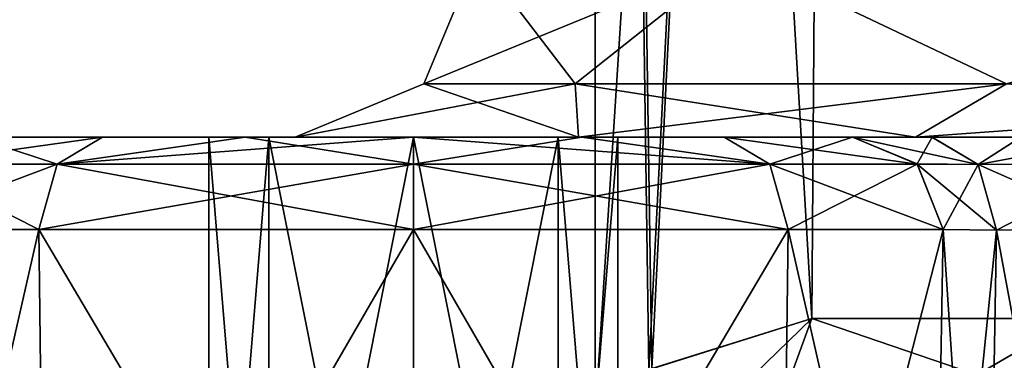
# Model space of a CAD drawing. Header units: millimetres. Extents: x -52 to 107, y -6 to 112.
# Tile 40 of 256: x -29.33 to -18.5, y 62.29 to 66.04. Entities that reach past the tile are written whole.
import ezdxf

# ---------------------------------------------------------------- set-up
doc = ezdxf.new("R2010")
doc.units = ezdxf.units.MM
doc.header["$LTSCALE"] = 65.185185
for name, color, linetype in [('1096', 7, 'CONTINUOUS'), ('1097', 7, 'CONTINUOUS'), ('1107', 7, 'CONTINUOUS'), ('1108', 7, 'CONTINUOUS'), ('1109', 7, 'CONTINUOUS'), ('1430', 7, 'CONTINUOUS'), ('1431', 7, 'CONTINUOUS'), ('1442', 7, 'CONTINUOUS'), ('1443', 7, 'CONTINUOUS'), ('1455', 7, 'CONTINUOUS'), ('1456', 7, 'CONTINUOUS'), ('1471', 7, 'CONTINUOUS'), ('1472', 7, 'CONTINUOUS'), ('1474', 7, 'CONTINUOUS'), ('1475', 7, 'CONTINUOUS'), ('1517', 7, 'CONTINUOUS'), ('1519', 7, 'CONTINUOUS'), ('1580', 7, 'CONTINUOUS'), ('1581', 7, 'CONTINUOUS'), ('1582', 7, 'CONTINUOUS'), ('1592', 7, 'CONTINUOUS'), ('1593', 7, 'CONTINUOUS'), ('1594', 7, 'CONTINUOUS'), ('442', 7, 'CONTINUOUS'), ('444', 7, 'CONTINUOUS'), ('467', 7, 'CONTINUOUS'), ('473', 7, 'CONTINUOUS'), ('474', 7, 'CONTINUOUS')]:
    doc.layers.add(name, color=color, linetype=linetype)

msp = doc.modelspace()

# ---------------------------------------------------------------- linework, layer by layer
at = {"layer": '1096', "color": 7, "linetype": 'CONTINUOUS', "true_color": 0xe0f2ff}
for points in [[(-27.25, 64.751, -59), (-26.591, 64.751, -57.409), (-27.25, 56.751, -59), (-27.25, 64.751, -59)], [(-26.591, 64.751, -57.409), (-26.591, 56.751, -57.409), (-27.25, 56.751, -59), (-26.591, 64.751, -57.409)], [(-26.591, 64.751, -57.409), (-25, 64.751, -56.75), (-26.591, 56.751, -57.409), (-26.591, 64.751, -57.409)], [(-25, 64.751, -56.75), (-25, 56.751, -56.75), (-26.591, 56.751, -57.409), (-25, 64.751, -56.75)], [(-25, 64.751, -56.75), (-23.409, 64.751, -57.409), (-25, 56.751, -56.75), (-25, 64.751, -56.75)], [(-23.409, 64.751, -57.409), (-23.409, 56.751, -57.409), (-25, 56.751, -56.75), (-23.409, 64.751, -57.409)], [(-23.409, 64.751, -57.409), (-22.75, 64.751, -59), (-23.409, 56.751, -57.409), (-23.409, 64.751, -57.409)], [(-22.75, 64.751, -59), (-22.75, 56.751, -59), (-23.409, 56.751, -57.409), (-22.75, 64.751, -59)]]:
    msp.add_3dface(points, dxfattribs=at)
at = {"layer": '1097', "color": 7, "linetype": 'CONTINUOUS', "true_color": 0xe0f2ff}
for points in [[(-26.591, 64.751, -60.591), (-27.25, 64.751, -59), (-26.591, 56.751, -60.591), (-26.591, 64.751, -60.591)], [(-27.25, 64.751, -59), (-27.25, 56.751, -59), (-26.591, 56.751, -60.591), (-27.25, 64.751, -59)], [(-25, 64.751, -61.25), (-26.591, 64.751, -60.591), (-25, 56.751, -61.25), (-25, 64.751, -61.25)], [(-26.591, 64.751, -60.591), (-26.591, 56.751, -60.591), (-25, 56.751, -61.25), (-26.591, 64.751, -60.591)], [(-23.409, 64.751, -60.591), (-25, 64.751, -61.25), (-23.409, 56.751, -60.591), (-23.409, 64.751, -60.591)], [(-25, 64.751, -61.25), (-25, 56.751, -61.25), (-23.409, 56.751, -60.591), (-25, 64.751, -61.25)], [(-22.75, 64.751, -59), (-23.409, 64.751, -60.591), (-22.75, 56.751, -59), (-22.75, 64.751, -59)], [(-22.75, 56.751, -59), (-23.409, 64.751, -60.591), (-23.409, 56.751, -60.591), (-22.75, 56.751, -59)]]:
    msp.add_3dface(points, dxfattribs=at)
at = {"layer": '1107', "color": 7, "linetype": 'CONTINUOUS', "true_color": 0xe0f2ff}
for points in [[(-24.3, 66.751, 24), (-24.886, 65.337, 24), (-23.22, 65.337, 32.375), (-24.3, 66.751, 24)], [(-21.446, 66.751, 34.65), (-24.3, 66.751, 24), (-23.22, 65.337, 32.375), (-21.446, 66.751, 34.65)], [(-21.446, 66.751, 34.65), (-23.22, 65.337, 32.375), (-18.476, 65.337, 39.476), (-21.446, 66.751, 34.65)], [(-13.65, 66.751, 42.446), (-21.446, 66.751, 34.65), (-18.476, 65.337, 39.476), (-13.65, 66.751, 42.446)], [(-26.3, 64.751, 24), (-23.183, 64.751, 35.643), (-24.886, 65.337, 24), (-26.3, 64.751, 24)], [(-24.886, 65.337, 24), (-23.183, 64.751, 35.643), (-23.22, 65.337, 32.375), (-24.886, 65.337, 24)], [(-23.183, 64.751, 35.643), (-19.476, 64.751, 40.476), (-23.22, 65.337, 32.375), (-23.183, 64.751, 35.643)], [(-23.22, 65.337, 32.375), (-19.476, 64.751, 40.476), (-18.476, 65.337, 39.476), (-23.22, 65.337, 32.375)], [(-19.476, 64.751, 40.476), (-14.643, 64.751, 44.182), (-18.476, 65.337, 39.476), (-19.476, 64.751, 40.476)]]:
    msp.add_3dface(points, dxfattribs=at)
at = {"layer": '1108', "color": 7, "linetype": 'CONTINUOUS', "true_color": 0xe0f2ff}
for points in [[(-24.3, 66.751, 24), (-24.3, 66.751, -24), (-24.886, 65.337, -24), (-24.3, 66.751, 24)], [(-24.886, 65.337, 24), (-24.3, 66.751, 24), (-24.886, 65.337, -24), (-24.886, 65.337, 24)], [(-26.3, 64.751, -24), (-26.3, 64.751, 24), (-24.886, 65.337, 24), (-26.3, 64.751, -24)], [(-26.3, 64.751, -24), (-24.886, 65.337, 24), (-24.886, 65.337, -24), (-26.3, 64.751, -24)]]:
    msp.add_3dface(points, dxfattribs=at)
at = {"layer": '1109', "color": 7, "linetype": 'CONTINUOUS', "true_color": 0xe0f2ff}
for points in [[(-24.3, 66.751, -24), (-21.446, 66.751, -34.65), (-24.886, 65.337, -24), (-24.3, 66.751, -24)], [(-24.886, 65.337, -24), (-21.446, 66.751, -34.65), (-23.22, 65.337, -32.375), (-24.886, 65.337, -24)], [(-21.446, 66.751, -34.65), (-18.476, 65.337, -39.475), (-23.22, 65.337, -32.375), (-21.446, 66.751, -34.65)], [(-21.446, 66.751, -34.65), (-13.65, 66.751, -42.446), (-18.476, 65.337, -39.475), (-21.446, 66.751, -34.65)], [(-23.183, 64.751, -35.643), (-26.3, 64.751, -24), (-23.22, 65.337, -32.375), (-23.183, 64.751, -35.643)], [(-26.3, 64.751, -24), (-24.886, 65.337, -24), (-23.22, 65.337, -32.375), (-26.3, 64.751, -24)], [(-18.476, 65.337, -39.475), (-23.183, 64.751, -35.643), (-23.22, 65.337, -32.375), (-18.476, 65.337, -39.475)], [(-19.476, 64.751, -40.475), (-23.183, 64.751, -35.643), (-18.476, 65.337, -39.475), (-19.476, 64.751, -40.475)], [(-14.643, 64.751, -44.182), (-19.476, 64.751, -40.475), (-11.375, 65.337, -44.22), (-14.643, 64.751, -44.182)], [(-11.375, 65.337, -44.22), (-19.476, 64.751, -40.475), (-18.476, 65.337, -39.475), (-11.375, 65.337, -44.22)]]:
    msp.add_3dface(points, dxfattribs=at)
at = {"layer": '1430', "color": 7, "linetype": 'CONTINUOUS', "true_color": 0xe0f2ff}
for points in [[(-19.293, 56.751, -52.707), (-19.293, 56.751, -59), (-19.171, 63.734, -59), (-19.293, 56.751, -52.707)], [(-19.171, 63.734, -52.828), (-19.293, 56.751, -52.707), (-19.171, 63.734, -59), (-19.171, 63.734, -52.828)]]:
    msp.add_3dface(points, dxfattribs=at)
at = {"layer": '1431', "color": 7, "linetype": 'CONTINUOUS', "true_color": 0xe0f2ff}
for points in [[(-30.707, 56.751, -59), (-30.829, 63.734, -59), (-29.122, 63.734, -63.121), (-30.707, 56.751, -59)], [(-29.036, 56.751, -63.035), (-30.707, 56.751, -59), (-29.122, 63.734, -63.121), (-29.036, 56.751, -63.035)], [(-25, 63.734, -64.829), (-29.036, 56.751, -63.035), (-29.122, 63.734, -63.121), (-25, 63.734, -64.829)], [(-25, 56.751, -64.707), (-29.036, 56.751, -63.035), (-25, 63.734, -64.829), (-25, 56.751, -64.707)], [(-20.964, 56.751, -63.035), (-25, 56.751, -64.707), (-20.879, 63.734, -63.121), (-20.964, 56.751, -63.035)], [(-20.879, 63.734, -63.121), (-25, 56.751, -64.707), (-25, 63.734, -64.829), (-20.879, 63.734, -63.121)], [(-19.293, 56.751, -59), (-20.964, 56.751, -63.035), (-19.171, 63.734, -59), (-19.293, 56.751, -59)], [(-19.171, 63.734, -59), (-20.964, 56.751, -63.035), (-20.879, 63.734, -63.121), (-19.171, 63.734, -59)]]:
    msp.add_3dface(points, dxfattribs=at)
at = {"layer": '1442', "color": 7, "linetype": 'CONTINUOUS', "true_color": 0xe0f2ff}
for points in [[(-26.591, 64.751, 57.409), (-27.25, 64.751, 59), (-26.591, 56.751, 57.409), (-26.591, 64.751, 57.409)], [(-27.25, 64.751, 59), (-27.25, 56.751, 59), (-26.591, 56.751, 57.409), (-27.25, 64.751, 59)], [(-25, 64.751, 56.75), (-26.591, 64.751, 57.409), (-25, 56.751, 56.75), (-25, 64.751, 56.75)], [(-26.591, 64.751, 57.409), (-26.591, 56.751, 57.409), (-25, 56.751, 56.75), (-26.591, 64.751, 57.409)], [(-23.409, 64.751, 57.409), (-25, 64.751, 56.75), (-23.409, 56.751, 57.409), (-23.409, 64.751, 57.409)], [(-25, 64.751, 56.75), (-25, 56.751, 56.75), (-23.409, 56.751, 57.409), (-25, 64.751, 56.75)], [(-22.75, 64.751, 59), (-23.409, 64.751, 57.409), (-22.75, 56.751, 59), (-22.75, 64.751, 59)], [(-22.75, 56.751, 59), (-23.409, 64.751, 57.409), (-23.409, 56.751, 57.409), (-22.75, 56.751, 59)]]:
    msp.add_3dface(points, dxfattribs=at)
at = {"layer": '1443', "color": 7, "linetype": 'CONTINUOUS', "true_color": 0xe0f2ff}
for points in [[(-27.25, 64.751, 59), (-26.591, 64.751, 60.591), (-27.25, 56.751, 59), (-27.25, 64.751, 59)], [(-26.591, 64.751, 60.591), (-26.591, 56.751, 60.591), (-27.25, 56.751, 59), (-26.591, 64.751, 60.591)], [(-26.591, 64.751, 60.591), (-25, 64.751, 61.25), (-26.591, 56.751, 60.591), (-26.591, 64.751, 60.591)], [(-25, 64.751, 61.25), (-25, 56.751, 61.25), (-26.591, 56.751, 60.591), (-25, 64.751, 61.25)], [(-25, 64.751, 61.25), (-23.409, 64.751, 60.591), (-25, 56.751, 61.25), (-25, 64.751, 61.25)], [(-23.409, 64.751, 60.591), (-23.409, 56.751, 60.591), (-25, 56.751, 61.25), (-23.409, 64.751, 60.591)], [(-23.409, 64.751, 60.591), (-22.75, 64.751, 59), (-23.409, 56.751, 60.591), (-23.409, 64.751, 60.591)], [(-22.75, 64.751, 59), (-22.75, 56.751, 59), (-23.409, 56.751, 60.591), (-22.75, 64.751, 59)]]:
    msp.add_3dface(points, dxfattribs=at)
at = {"layer": '1455', "color": 7, "linetype": 'CONTINUOUS', "true_color": 0xe0f2ff}
for points in [[(-19.293, 56.751, 59), (-19.293, 56.751, 52.707), (-19.171, 63.733, 52.829), (-19.293, 56.751, 59)], [(-19.171, 63.733, 59), (-19.293, 56.751, 59), (-19.171, 63.733, 52.829), (-19.171, 63.733, 59)]]:
    msp.add_3dface(points, dxfattribs=at)
at = {"layer": '1456', "color": 7, "linetype": 'CONTINUOUS', "true_color": 0xe0f2ff}
for points in [[(-30.829, 63.733, 59), (-30.707, 56.751, 59), (-29.036, 56.751, 63.035), (-30.829, 63.733, 59)], [(-30.829, 63.733, 59), (-29.036, 56.751, 63.035), (-29.122, 63.733, 63.122), (-30.829, 63.733, 59)], [(-29.036, 56.751, 63.035), (-25, 56.751, 64.707), (-29.122, 63.733, 63.122), (-29.036, 56.751, 63.035)], [(-29.122, 63.733, 63.122), (-25, 56.751, 64.707), (-25, 63.733, 64.829), (-29.122, 63.733, 63.122)], [(-25, 56.751, 64.707), (-20.964, 56.751, 63.035), (-25, 63.733, 64.829), (-25, 56.751, 64.707)], [(-25, 63.733, 64.829), (-20.964, 56.751, 63.035), (-20.879, 63.733, 63.122), (-25, 63.733, 64.829)], [(-20.964, 56.751, 63.035), (-19.293, 56.751, 59), (-20.879, 63.733, 63.122), (-20.964, 56.751, 63.035)], [(-19.293, 56.751, 59), (-19.171, 63.733, 59), (-20.879, 63.733, 63.122), (-19.293, 56.751, 59)]]:
    msp.add_3dface(points, dxfattribs=at)
at = {"layer": '1471', "color": 7, "linetype": 'CONTINUOUS', "true_color": 0xe0f2ff}
for points in [[(-13.935, 62.751, -40.746), (-17.732, 62.751, -37.527), (-21.39, 60.63, -33.886), (-13.935, 62.751, -40.746)], [(-13.935, 62.751, -40.746), (-21.39, 60.63, -33.886), (-14.415, 60.63, -41.482), (-13.935, 62.751, -40.746)], [(-17.732, 62.751, -37.527), (-20.616, 62.751, -33.47), (-21.39, 60.63, -33.886), (-17.732, 62.751, -37.527)]]:
    msp.add_3dface(points, dxfattribs=at)
at = {"layer": '1472', "color": 7, "linetype": 'CONTINUOUS', "true_color": 0xe0f2ff}
for points in [[(-20.616, 62.751, -33.47), (-22.378, 62.2, -28.951), (-22.759, 60.669, -29.151), (-20.616, 62.751, -33.47)], [(-21.39, 60.63, -33.886), (-20.616, 62.751, -33.47), (-22.759, 60.669, -29.151), (-21.39, 60.63, -33.886)]]:
    msp.add_3dface(points, dxfattribs=at)
at = {"layer": '1474', "color": 7, "linetype": 'CONTINUOUS', "true_color": 0xe0f2ff}
msp.add_3dface([(-22.379, 62.199, 28.946), (-20.616, 62.751, 33.471), (-21.39, 60.63, 33.887), (-22.379, 62.199, 28.946)], dxfattribs=at)
at = {"layer": '1475', "color": 7, "linetype": 'CONTINUOUS', "true_color": 0xe0f2ff}
for points in [[(-21.39, 60.63, 33.887), (-20.616, 62.751, 33.471), (-14.415, 60.63, 41.482), (-21.39, 60.63, 33.887)], [(-20.616, 62.751, 33.471), (-17.732, 62.751, 37.527), (-14.415, 60.63, 41.482), (-20.616, 62.751, 33.471)]]:
    msp.add_3dface(points, dxfattribs=at)
at = {"layer": '1517', "color": 7, "linetype": 'CONTINUOUS', "true_color": 0xe0f2ff}
for points in [[(-19.293, 56.751, 52.707), (-18.707, 56.751, 51.293), (-19.171, 63.733, 52.829), (-19.293, 56.751, 52.707)], [(-19.171, 63.733, 52.829), (-18.707, 56.751, 51.293), (-18.587, 63.726, 51.415), (-19.171, 63.733, 52.829)], [(-18.707, 56.751, 51.293), (-17.293, 56.751, 50.707), (-18.587, 63.726, 51.415), (-18.707, 56.751, 51.293)], [(-17.293, 56.751, 50.707), (-17.172, 63.733, 50.829), (-18.587, 63.726, 51.415), (-17.293, 56.751, 50.707)]]:
    msp.add_3dface(points, dxfattribs=at)
at = {"layer": '1519', "color": 7, "linetype": 'CONTINUOUS', "true_color": 0xe0f2ff}
for points in [[(-19.293, 56.751, -52.707), (-19.171, 63.734, -52.828), (-18.586, 63.726, -51.415), (-19.293, 56.751, -52.707)], [(-18.707, 56.751, -51.293), (-19.293, 56.751, -52.707), (-18.586, 63.726, -51.415), (-18.707, 56.751, -51.293)], [(-17.172, 63.734, -50.829), (-17.293, 56.751, -50.707), (-18.707, 56.751, -51.293), (-17.172, 63.734, -50.829)], [(-17.172, 63.734, -50.829), (-18.707, 56.751, -51.293), (-18.586, 63.726, -51.415), (-17.172, 63.734, -50.829)]]:
    msp.add_3dface(points, dxfattribs=at)
at = {"layer": '1580', "color": 7, "linetype": 'CONTINUOUS', "true_color": 0xe0f2ff}
for points in [[(-19.296, 64.751, 50.711), (-20.171, 64.751, 52.829), (-18.786, 64.449, 51.213), (-19.296, 64.751, 50.711)], [(-18.786, 64.449, 51.213), (-20.171, 64.751, 52.829), (-19.46, 64.454, 52.829), (-18.786, 64.449, 51.213)], [(-18.319, 64.751, 50.057), (-19.296, 64.751, 50.711), (-18.786, 64.449, 51.213), (-18.319, 64.751, 50.057)], [(-17.172, 64.454, 50.54), (-18.319, 64.751, 50.057), (-18.786, 64.449, 51.213), (-17.172, 64.454, 50.54)], [(-19.171, 63.733, 52.829), (-18.587, 63.726, 51.415), (-19.46, 64.454, 52.829), (-19.171, 63.733, 52.829)], [(-18.587, 63.726, 51.415), (-18.786, 64.449, 51.213), (-19.46, 64.454, 52.829), (-18.587, 63.726, 51.415)], [(-17.172, 63.733, 50.829), (-17.172, 64.454, 50.54), (-18.786, 64.449, 51.213), (-17.172, 63.733, 50.829)], [(-18.587, 63.726, 51.415), (-17.172, 63.733, 50.829), (-18.786, 64.449, 51.213), (-18.587, 63.726, 51.415)]]:
    msp.add_3dface(points, dxfattribs=at)
at = {"layer": '1581', "color": 7, "linetype": 'CONTINUOUS', "true_color": 0xe0f2ff}
for points in [[(-20.171, 64.751, 52.829), (-20.171, 64.751, 59), (-19.458, 64.452, 59), (-20.171, 64.751, 52.829)], [(-19.46, 64.454, 52.829), (-20.171, 64.751, 52.829), (-19.458, 64.452, 59), (-19.46, 64.454, 52.829)], [(-19.171, 63.733, 59), (-19.171, 63.733, 52.829), (-19.46, 64.454, 52.829), (-19.171, 63.733, 59)], [(-19.171, 63.733, 59), (-19.46, 64.454, 52.829), (-19.458, 64.452, 59), (-19.171, 63.733, 59)]]:
    msp.add_3dface(points, dxfattribs=at)
at = {"layer": '1582', "color": 7, "linetype": 'CONTINUOUS', "true_color": 0xe0f2ff}
for points in [[(-28.919, 64.452, 62.919), (-29.829, 64.751, 59), (-30.542, 64.452, 59), (-28.919, 64.452, 62.919)], [(-28.42, 64.751, 62.409), (-29.829, 64.751, 59), (-28.919, 64.452, 62.919), (-28.42, 64.751, 62.409)], [(-26.852, 64.751, 63.46), (-28.42, 64.751, 62.409), (-28.919, 64.452, 62.919), (-26.852, 64.751, 63.46)], [(-25, 64.452, 64.542), (-26.852, 64.751, 63.46), (-28.919, 64.452, 62.919), (-25, 64.452, 64.542)], [(-25, 64.751, 63.829), (-26.852, 64.751, 63.46), (-25, 64.452, 64.542), (-25, 64.751, 63.829)], [(-23.149, 64.751, 63.46), (-25, 64.751, 63.829), (-21.081, 64.452, 62.919), (-23.149, 64.751, 63.46)], [(-21.081, 64.452, 62.919), (-25, 64.751, 63.829), (-25, 64.452, 64.542), (-21.081, 64.452, 62.919)], [(-21.58, 64.751, 62.409), (-23.149, 64.751, 63.46), (-21.081, 64.452, 62.919), (-21.58, 64.751, 62.409)], [(-20.171, 64.751, 59), (-21.58, 64.751, 62.409), (-19.458, 64.452, 59), (-20.171, 64.751, 59)], [(-19.458, 64.452, 59), (-21.58, 64.751, 62.409), (-21.081, 64.452, 62.919), (-19.458, 64.452, 59)], [(-30.829, 63.733, 59), (-29.122, 63.733, 63.122), (-30.542, 64.452, 59), (-30.829, 63.733, 59)], [(-29.122, 63.733, 63.122), (-28.919, 64.452, 62.919), (-30.542, 64.452, 59), (-29.122, 63.733, 63.122)], [(-29.122, 63.733, 63.122), (-25, 63.733, 64.829), (-28.919, 64.452, 62.919), (-29.122, 63.733, 63.122)], [(-25, 63.733, 64.829), (-25, 64.452, 64.542), (-28.919, 64.452, 62.919), (-25, 63.733, 64.829)], [(-25, 63.733, 64.829), (-20.879, 63.733, 63.122), (-25, 64.452, 64.542), (-25, 63.733, 64.829)], [(-20.879, 63.733, 63.122), (-21.081, 64.452, 62.919), (-25, 64.452, 64.542), (-20.879, 63.733, 63.122)], [(-20.879, 63.733, 63.122), (-19.171, 63.733, 59), (-21.081, 64.452, 62.919), (-20.879, 63.733, 63.122)], [(-19.171, 63.733, 59), (-19.458, 64.452, 59), (-21.081, 64.452, 62.919), (-19.171, 63.733, 59)]]:
    msp.add_3dface(points, dxfattribs=at)
at = {"layer": '1592', "color": 7, "linetype": 'CONTINUOUS', "true_color": 0xe0f2ff}
for points in [[(-29.829, 64.751, -59), (-28.42, 64.751, -62.409), (-30.542, 64.452, -59), (-29.829, 64.751, -59)], [(-30.542, 64.452, -59), (-28.42, 64.751, -62.409), (-28.919, 64.452, -62.919), (-30.542, 64.452, -59)], [(-28.42, 64.751, -62.409), (-26.852, 64.751, -63.46), (-28.919, 64.452, -62.919), (-28.42, 64.751, -62.409)], [(-26.852, 64.751, -63.46), (-25, 64.751, -63.829), (-28.919, 64.452, -62.919), (-26.852, 64.751, -63.46)], [(-28.919, 64.452, -62.919), (-25, 64.751, -63.829), (-25, 64.452, -64.542), (-28.919, 64.452, -62.919)], [(-25, 64.751, -63.829), (-23.149, 64.751, -63.46), (-25, 64.452, -64.542), (-25, 64.751, -63.829)], [(-25, 64.452, -64.542), (-23.149, 64.751, -63.46), (-21.081, 64.452, -62.919), (-25, 64.452, -64.542)], [(-23.149, 64.751, -63.46), (-21.58, 64.751, -62.409), (-21.081, 64.452, -62.919), (-23.149, 64.751, -63.46)], [(-21.58, 64.751, -62.409), (-20.171, 64.751, -59), (-21.081, 64.452, -62.919), (-21.58, 64.751, -62.409)], [(-21.081, 64.452, -62.919), (-20.171, 64.751, -59), (-19.458, 64.452, -59), (-21.081, 64.452, -62.919)], [(-29.122, 63.734, -63.121), (-30.829, 63.734, -59), (-28.919, 64.452, -62.919), (-29.122, 63.734, -63.121)], [(-30.829, 63.734, -59), (-30.542, 64.452, -59), (-28.919, 64.452, -62.919), (-30.829, 63.734, -59)], [(-25, 63.734, -64.829), (-29.122, 63.734, -63.121), (-25, 64.452, -64.542), (-25, 63.734, -64.829)], [(-29.122, 63.734, -63.121), (-28.919, 64.452, -62.919), (-25, 64.452, -64.542), (-29.122, 63.734, -63.121)], [(-20.879, 63.734, -63.121), (-25, 63.734, -64.829), (-21.081, 64.452, -62.919), (-20.879, 63.734, -63.121)], [(-25, 63.734, -64.829), (-25, 64.452, -64.542), (-21.081, 64.452, -62.919), (-25, 63.734, -64.829)], [(-20.879, 63.734, -63.121), (-21.081, 64.452, -62.919), (-19.458, 64.452, -59), (-20.879, 63.734, -63.121)], [(-19.171, 63.734, -59), (-20.879, 63.734, -63.121), (-19.458, 64.452, -59), (-19.171, 63.734, -59)]]:
    msp.add_3dface(points, dxfattribs=at)
at = {"layer": '1593', "color": 7, "linetype": 'CONTINUOUS', "true_color": 0xe0f2ff}
for points in [[(-20.171, 64.751, -59), (-20.171, 64.751, -52.828), (-19.46, 64.455, -52.828), (-20.171, 64.751, -59)], [(-19.458, 64.452, -59), (-20.171, 64.751, -59), (-19.46, 64.455, -52.828), (-19.458, 64.452, -59)], [(-19.171, 63.734, -52.828), (-19.458, 64.452, -59), (-19.46, 64.455, -52.828), (-19.171, 63.734, -52.828)], [(-19.171, 63.734, -52.828), (-19.171, 63.734, -59), (-19.458, 64.452, -59), (-19.171, 63.734, -52.828)]]:
    msp.add_3dface(points, dxfattribs=at)
at = {"layer": '1594', "color": 7, "linetype": 'CONTINUOUS', "true_color": 0xe0f2ff}
for points in [[(-20.171, 64.751, -52.828), (-19.294, 64.751, -50.709), (-19.46, 64.455, -52.828), (-20.171, 64.751, -52.828)], [(-19.46, 64.455, -52.828), (-19.294, 64.751, -50.709), (-18.786, 64.449, -51.213), (-19.46, 64.455, -52.828)], [(-19.294, 64.751, -50.709), (-17.172, 64.751, -49.829), (-18.786, 64.449, -51.213), (-19.294, 64.751, -50.709)], [(-18.786, 64.449, -51.213), (-17.172, 64.751, -49.829), (-17.172, 64.455, -50.54), (-18.786, 64.449, -51.213)], [(-19.171, 63.734, -52.828), (-19.46, 64.455, -52.828), (-18.786, 64.449, -51.213), (-19.171, 63.734, -52.828)], [(-18.586, 63.726, -51.415), (-19.171, 63.734, -52.828), (-18.786, 64.449, -51.213), (-18.586, 63.726, -51.415)], [(-18.586, 63.726, -51.415), (-18.786, 64.449, -51.213), (-17.172, 64.455, -50.54), (-18.586, 63.726, -51.415)], [(-17.172, 63.734, -50.829), (-18.586, 63.726, -51.415), (-17.172, 64.455, -50.54), (-17.172, 63.734, -50.829)]]:
    msp.add_3dface(points, dxfattribs=at)
at = {"layer": '442', "color": 7, "linetype": 'CONTINUOUS', "true_color": 0xe0f2ff}
for points in [[(-26.3, 64.751, -24), (-32.829, 64.751, -22.982), (-41, 64.751, -21.25), (-26.3, 64.751, -24)], [(-26.3, 64.751, -24), (-39.409, 64.751, 1.591), (-41, 64.751, 16.75), (-26.3, 64.751, -24)], [(-39.409, 64.751, -1.591), (-26.3, 64.751, -24), (-41, 64.751, -2.25), (-39.409, 64.751, -1.591)], [(-41, 64.751, -2.25), (-26.3, 64.751, -24), (-39.409, 64.751, -17.409), (-41, 64.751, -2.25)], [(-39.409, 64.751, 17.409), (-26.3, 64.751, -24), (-41, 64.751, 16.75), (-39.409, 64.751, 17.409)], [(-39.409, 64.751, -20.591), (-26.3, 64.751, -24), (-41, 64.751, -21.25), (-39.409, 64.751, -20.591)], [(-39.409, 64.751, 1.591), (-26.3, 64.751, -24), (-38.75, 64.751, 0), (-39.409, 64.751, 1.591)], [(-38.75, 64.751, 0), (-26.3, 64.751, -24), (-39.409, 64.751, -1.591), (-38.75, 64.751, 0)], [(-38.75, 64.751, 19), (-26.3, 64.751, -24), (-39.409, 64.751, 17.409), (-38.75, 64.751, 19)], [(-39.409, 64.751, -17.409), (-26.3, 64.751, -24), (-38.75, 64.751, -19), (-39.409, 64.751, -17.409)], [(-38.75, 64.751, -19), (-26.3, 64.751, -24), (-39.409, 64.751, -20.591), (-38.75, 64.751, -19)], [(-32.829, 64.751, 22.982), (-26.3, 64.751, -24), (-38.75, 64.751, 19), (-32.829, 64.751, 22.982)], [(-32.829, 64.751, 22.982), (-30.711, 64.751, 23.857), (-26.3, 64.751, -24), (-32.829, 64.751, 22.982)], [(-30.709, 64.751, -23.859), (-32.829, 64.751, -22.982), (-26.3, 64.751, -24), (-30.709, 64.751, -23.859)], [(-30.711, 64.751, 23.857), (-30.057, 64.751, 24.835), (-26.3, 64.751, 24), (-30.711, 64.751, 23.857)], [(-26.3, 64.751, -24), (-30.711, 64.751, 23.857), (-26.3, 64.751, 24), (-26.3, 64.751, -24)], [(-29.829, 64.751, -25.982), (-30.709, 64.751, -23.859), (-26.3, 64.751, -24), (-29.829, 64.751, -25.982)], [(-30.057, 64.751, 24.835), (-29.829, 64.751, 25.982), (-26.3, 64.751, 24), (-30.057, 64.751, 24.835)], [(-20.171, 64.751, 52.829), (-19.296, 64.751, 50.711), (-29.829, 64.751, 59), (-20.171, 64.751, 52.829)], [(-29.829, 64.751, 59), (-19.296, 64.751, 50.711), (-14.643, 64.751, 44.182), (-29.829, 64.751, 59)], [(-20.171, 64.751, 52.829), (-29.829, 64.751, 59), (-26.591, 64.751, 57.409), (-20.171, 64.751, 52.829)], [(-29.829, 64.751, 59), (-28.42, 64.751, 62.409), (-27.25, 64.751, 59), (-29.829, 64.751, 59)], [(-29.829, 64.751, 25.982), (-29.829, 64.751, 59), (-23.183, 64.751, 35.643), (-29.829, 64.751, 25.982)], [(-23.183, 64.751, 35.643), (-29.829, 64.751, 59), (-19.476, 64.751, 40.476), (-23.183, 64.751, 35.643)], [(-19.476, 64.751, 40.476), (-29.829, 64.751, 59), (-14.643, 64.751, 44.182), (-19.476, 64.751, 40.476)], [(-26.591, 64.751, 57.409), (-29.829, 64.751, 59), (-27.25, 64.751, 59), (-26.591, 64.751, 57.409)], [(-26.3, 64.751, 24), (-29.829, 64.751, 25.982), (-23.183, 64.751, 35.643), (-26.3, 64.751, 24)], [(-29.829, 64.751, -59), (-29.829, 64.751, -25.982), (-27.25, 64.751, -59), (-29.829, 64.751, -59)], [(-20.171, 64.751, -52.828), (-29.829, 64.751, -25.982), (-19.294, 64.751, -50.709), (-20.171, 64.751, -52.828)], [(-29.829, 64.751, -25.982), (-20.171, 64.751, -52.828), (-25, 64.751, -56.75), (-29.829, 64.751, -25.982)], [(-19.294, 64.751, -50.709), (-29.829, 64.751, -25.982), (-17.172, 64.751, -49.829), (-19.294, 64.751, -50.709)], [(-17.172, 64.751, -49.829), (-29.829, 64.751, -25.982), (-23.183, 64.751, -35.643), (-17.172, 64.751, -49.829)], [(-23.183, 64.751, -35.643), (-29.829, 64.751, -25.982), (-26.3, 64.751, -24), (-23.183, 64.751, -35.643)], [(-27.25, 64.751, -59), (-29.829, 64.751, -25.982), (-26.591, 64.751, -57.409), (-27.25, 64.751, -59)], [(-26.591, 64.751, -57.409), (-29.829, 64.751, -25.982), (-25, 64.751, -56.75), (-26.591, 64.751, -57.409)], [(-28.42, 64.751, -62.409), (-29.829, 64.751, -59), (-26.591, 64.751, -60.591), (-28.42, 64.751, -62.409)], [(-26.591, 64.751, -60.591), (-29.829, 64.751, -59), (-27.25, 64.751, -59), (-26.591, 64.751, -60.591)], [(-26.852, 64.751, 63.46), (-21.58, 64.751, 62.409), (-28.42, 64.751, 62.409), (-26.852, 64.751, 63.46)], [(-28.42, 64.751, 62.409), (-21.58, 64.751, 62.409), (-25, 64.751, 61.25), (-28.42, 64.751, 62.409)], [(-27.25, 64.751, 59), (-28.42, 64.751, 62.409), (-26.591, 64.751, 60.591), (-27.25, 64.751, 59)], [(-26.591, 64.751, 60.591), (-28.42, 64.751, 62.409), (-25, 64.751, 61.25), (-26.591, 64.751, 60.591)], [(-26.852, 64.751, -63.46), (-28.42, 64.751, -62.409), (-23.149, 64.751, -63.46), (-26.852, 64.751, -63.46)], [(-23.149, 64.751, -63.46), (-28.42, 64.751, -62.409), (-21.58, 64.751, -62.409), (-23.149, 64.751, -63.46)], [(-21.58, 64.751, -62.409), (-28.42, 64.751, -62.409), (-25, 64.751, -61.25), (-21.58, 64.751, -62.409)], [(-25, 64.751, -61.25), (-28.42, 64.751, -62.409), (-26.591, 64.751, -60.591), (-25, 64.751, -61.25)], [(-23.149, 64.751, 63.46), (-21.58, 64.751, 62.409), (-26.852, 64.751, 63.46), (-23.149, 64.751, 63.46)], [(-25, 64.751, 63.829), (-23.149, 64.751, 63.46), (-26.852, 64.751, 63.46), (-25, 64.751, 63.829)], [(-25, 64.751, -63.829), (-26.852, 64.751, -63.46), (-23.149, 64.751, -63.46), (-25, 64.751, -63.829)], [(-25, 64.751, 56.75), (-20.171, 64.751, 52.829), (-26.591, 64.751, 57.409), (-25, 64.751, 56.75)], [(-23.409, 64.751, 57.409), (-20.171, 64.751, 52.829), (-25, 64.751, 56.75), (-23.409, 64.751, 57.409)], [(-25, 64.751, 61.25), (-21.58, 64.751, 62.409), (-23.409, 64.751, 60.591), (-25, 64.751, 61.25)], [(-23.409, 64.751, -60.591), (-21.58, 64.751, -62.409), (-25, 64.751, -61.25), (-23.409, 64.751, -60.591)], [(-25, 64.751, -56.75), (-20.171, 64.751, -52.828), (-23.409, 64.751, -57.409), (-25, 64.751, -56.75)], [(-22.75, 64.751, 59), (-20.171, 64.751, 52.829), (-23.409, 64.751, 57.409), (-22.75, 64.751, 59)], [(-21.58, 64.751, 62.409), (-20.171, 64.751, 59), (-23.409, 64.751, 60.591), (-21.58, 64.751, 62.409)], [(-20.171, 64.751, 59), (-22.75, 64.751, 59), (-23.409, 64.751, 60.591), (-20.171, 64.751, 59)], [(-22.75, 64.751, -59), (-21.58, 64.751, -62.409), (-23.409, 64.751, -60.591), (-22.75, 64.751, -59)], [(-20.171, 64.751, -52.828), (-20.171, 64.751, -59), (-23.409, 64.751, -57.409), (-20.171, 64.751, -52.828)], [(-20.171, 64.751, -59), (-22.75, 64.751, -59), (-23.409, 64.751, -57.409), (-20.171, 64.751, -59)], [(-19.476, 64.751, -40.475), (-17.172, 64.751, -49.829), (-23.183, 64.751, -35.643), (-19.476, 64.751, -40.475)], [(-20.171, 64.751, 59), (-20.171, 64.751, 52.829), (-22.75, 64.751, 59), (-20.171, 64.751, 59)], [(-20.171, 64.751, -59), (-21.58, 64.751, -62.409), (-22.75, 64.751, -59), (-20.171, 64.751, -59)], [(-14.643, 64.751, -44.182), (-17.172, 64.751, -49.829), (-19.476, 64.751, -40.475), (-14.643, 64.751, -44.182)], [(-19.296, 64.751, 50.711), (-18.319, 64.751, 50.057), (-14.643, 64.751, 44.182), (-19.296, 64.751, 50.711)]]:
    msp.add_3dface(points, dxfattribs=at)
at = {"layer": '444', "color": 7, "linetype": 'CONTINUOUS', "true_color": 0xe0f2ff}
for points in [[(2.5, 53.569, -50.651), (-24, 16.251, -50), (2.5, 63.734, -50.829), (2.5, 53.569, -50.651)], [(2.5, 63.734, -50.829), (-24, 16.251, -50), (-17.293, 56.751, -50.707), (2.5, 63.734, -50.829)]]:
    msp.add_3dface(points, dxfattribs=at)
at = {"layer": '467', "color": 7, "linetype": 'CONTINUOUS', "true_color": 0xe0f2ff}
for points in [[(-23, 103.451, -24), (-23, 103.451, 24), (-23, 61.663, -24), (-23, 103.451, -24)], [(-23, 61.663, -24), (-23, 103.451, 24), (-23, 61.663, 24), (-23, 61.663, -24)]]:
    msp.add_3dface(points, dxfattribs=at)
at = {"layer": '473', "color": 7, "linetype": 'CONTINUOUS', "true_color": 0xe0f2ff}
for points in [[(-23, 103.451, -24), (-23, 61.663, -24), (-22.411, 62.178, -28.82), (-23, 103.451, -24)], [(-20.321, 103.451, -34), (-23, 103.451, -24), (-20.616, 62.751, -33.47), (-20.321, 103.451, -34)], [(-20.616, 62.751, -33.47), (-23, 103.451, -24), (-22.378, 62.2, -28.951), (-20.616, 62.751, -33.47)], [(-22.378, 62.2, -28.951), (-23, 103.451, -24), (-22.411, 62.178, -28.82), (-22.378, 62.2, -28.951)], [(-17.732, 62.751, -37.527), (-20.321, 103.451, -34), (-20.616, 62.751, -33.47), (-17.732, 62.751, -37.527)], [(-13, 103.451, -41.32), (-20.321, 103.451, -34), (-13.935, 62.751, -40.746), (-13, 103.451, -41.32)], [(-13.935, 62.751, -40.746), (-20.321, 103.451, -34), (-17.732, 62.751, -37.527), (-13.935, 62.751, -40.746)]]:
    msp.add_3dface(points, dxfattribs=at)
at = {"layer": '474', "color": 7, "linetype": 'CONTINUOUS', "true_color": 0xe0f2ff}
for points in [[(-23, 61.663, 24), (-23, 103.451, 24), (-20.321, 103.451, 34), (-23, 61.663, 24)], [(-23, 61.663, 24), (-20.321, 103.451, 34), (-22.41, 62.178, 28.821), (-23, 61.663, 24)], [(-22.41, 62.178, 28.821), (-20.321, 103.451, 34), (-22.379, 62.199, 28.946), (-22.41, 62.178, 28.821)], [(-22.379, 62.199, 28.946), (-20.321, 103.451, 34), (-20.616, 62.751, 33.471), (-22.379, 62.199, 28.946)], [(-20.616, 62.751, 33.471), (-20.321, 103.451, 34), (-17.732, 62.751, 37.527), (-20.616, 62.751, 33.471)], [(-20.321, 103.451, 34), (-13, 103.451, 41.321), (-17.732, 62.751, 37.527), (-20.321, 103.451, 34)]]:
    msp.add_3dface(points, dxfattribs=at)

doc.saveas('drawing.dxf')
